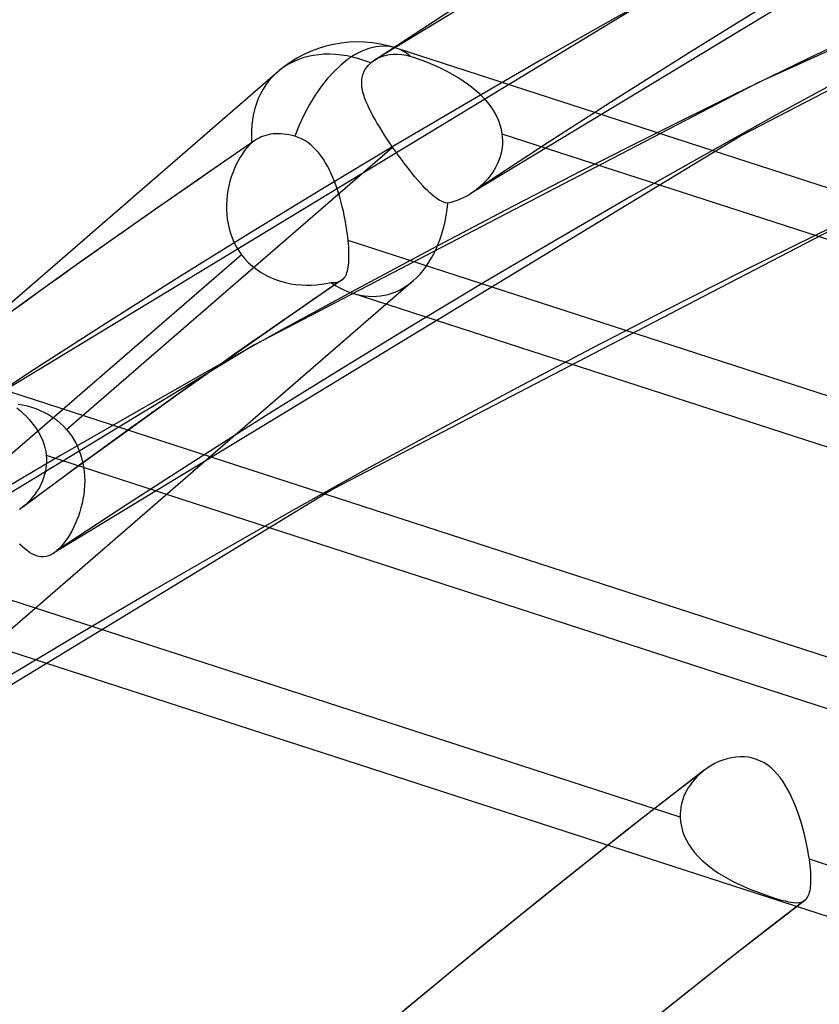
# Model space of a CAD drawing. Header units: millimetres. Extents: x -240 to 234, y -303 to 298.
# Tile 28 of 77: x -123 to -113, y 179 to 191. Entities that reach past the tile are written whole.
import ezdxf

# ---------------------------------------------------------------- set-up
doc = ezdxf.new("R2010")
doc.units = ezdxf.units.MM
doc.layers.add('MAIN-1', color=7, linetype='Continuous')
doc.layers.add('MAIN-2', color=7, linetype='Continuous')

msp = doc.modelspace()

# ---------------------------------------------------------------- linework, layer by layer
at = {"layer": 'MAIN-1'}
for p, q in [((-117.316, 188.889), (-117.317, 188.888)), ((-117.315, 188.89), (-117.316, 188.889)), ((-117.316, 188.889), (-117.316, 188.889)), ((-117.314, 188.89), (-117.315, 188.89)), ((-117.315, 188.89), (-117.315, 188.89)), ((-117.313, 188.891), (-117.314, 188.89))]:
    msp.add_line(p, q, dxfattribs=at)
for centre, major_axis, start_param, end_param in [((-0.5, -0.433), (139.441, -161.013), 0.713724, 3.45689), ((-5.75, -4.98), (-132.567, 153.076), -0.857072, 0)]:
    msp.add_ellipse(centre, major_axis=major_axis, ratio=0.75, start_param=start_param, end_param=end_param, dxfattribs=at)
at = {"layer": 'MAIN-2'}
for p, q in [((-109.988, 195.684), (-118.511, 190.515)), ((-109.011, 193.921), (-117.317, 188.888)), ((-107.365, 193.162), (-113.804, 190.239)), ((-107.922, 192.757), (-114.011, 189.591)), ((-114.988, 191.353), (-123.509, 186.186)), ((-95.906, 183.422), (-118.246, 190.663)), ((-118.584, 190.454), (-118.556, 190.48)), ((-118.556, 190.48), (-118.549, 190.486)), ((-118.549, 190.486), (-118.542, 190.492)), ((-118.542, 190.492), (-118.534, 190.498)), ((-118.534, 190.498), (-118.527, 190.503)), ((-118.527, 190.503), (-118.519, 190.509)), ((-118.519, 190.509), (-118.511, 190.514)), ((-118.511, 190.514), (-118.47, 190.539)), ((-118.47, 190.539), (-118.425, 190.559)), ((-118.425, 190.559), (-118.378, 190.573)), ((-118.378, 190.573), (-118.331, 190.583)), ((-118.331, 190.583), (-118.283, 190.588)), ((-118.283, 190.588), (-118.231, 190.589)), ((-118.231, 190.589), (-118.177, 190.584)), ((-118.177, 190.584), (-118.122, 190.574)), ((-118.122, 190.574), (-118.067, 190.56)), ((-118.067, 190.56), (-118.019, 190.545)), ((-118.019, 190.545), (-117.968, 190.528)), ((-117.968, 190.528), (-117.916, 190.509)), ((-117.916, 190.509), (-117.863, 190.488)), ((-117.863, 190.488), (-117.808, 190.466)), ((-119.701, 190.368), (-132.814, 179.012)), ((-118.654, 190.335), (-118.642, 190.366)), ((-118.642, 190.366), (-118.627, 190.397)), ((-118.627, 190.397), (-118.607, 190.426)), ((-118.607, 190.426), (-118.584, 190.454)), ((-117.808, 190.466), (-117.752, 190.441)), ((-117.752, 190.441), (-117.696, 190.415)), ((-117.696, 190.415), (-117.641, 190.388)), ((-117.641, 190.388), (-117.585, 190.359)), ((-117.585, 190.359), (-117.53, 190.328)), ((-113.804, 190.239), (-119.988, 187.023)), ((-118.667, 190.234), (-118.666, 190.269)), ((-118.665, 190.199), (-118.667, 190.234)), ((-118.666, 190.269), (-118.662, 190.302)), ((-118.662, 190.302), (-118.654, 190.335)), ((-117.53, 190.328), (-117.477, 190.296)), ((-117.477, 190.296), (-117.424, 190.262)), ((-117.424, 190.262), (-117.372, 190.226)), ((-118.66, 190.162), (-118.665, 190.199)), ((-118.652, 190.124), (-118.66, 190.162)), ((-118.641, 190.086), (-118.652, 190.124)), ((-117.372, 190.226), (-117.323, 190.189)), ((-117.323, 190.189), (-117.275, 190.149)), ((-117.275, 190.149), (-117.229, 190.108)), ((-118.628, 190.046), (-118.641, 190.086)), ((-118.612, 190.005), (-118.628, 190.046)), ((-118.594, 189.964), (-118.612, 190.005)), ((-117.229, 190.108), (-117.185, 190.065)), ((-117.185, 190.065), (-117.145, 190.021)), ((-117.145, 190.021), (-117.107, 189.975)), ((-118.574, 189.921), (-118.594, 189.964)), ((-118.552, 189.877), (-118.574, 189.921)), ((-118.529, 189.832), (-118.552, 189.877)), ((-117.107, 189.975), (-117.073, 189.927)), ((-117.073, 189.927), (-117.042, 189.877)), ((-117.042, 189.877), (-117.015, 189.827)), ((-118.503, 189.786), (-118.529, 189.832)), ((-118.476, 189.74), (-118.503, 189.786)), ((-117.015, 189.827), (-116.992, 189.774)), ((-116.992, 189.774), (-116.973, 189.721)), ((-118.447, 189.692), (-118.476, 189.74)), ((-118.418, 189.644), (-118.447, 189.692)), ((-118.387, 189.596), (-118.418, 189.644)), ((-116.973, 189.721), (-116.958, 189.667)), ((-116.958, 189.667), (-116.949, 189.613)), ((-114.011, 189.591), (-122.446, 184.473)), ((-119.976, 189.531), (-120.677, 189.05)), ((-120.004, 189.511), (-120.01, 189.505)), ((-119.997, 189.516), (-120.004, 189.511)), ((-119.991, 189.521), (-119.997, 189.516)), ((-119.984, 189.526), (-119.991, 189.521)), ((-119.977, 189.531), (-119.984, 189.526)), ((-119.952, 189.546), (-119.977, 189.531)), ((-119.926, 189.56), (-119.952, 189.546)), ((-119.899, 189.573), (-119.926, 189.56)), ((-119.871, 189.584), (-119.899, 189.573)), ((-119.842, 189.593), (-119.871, 189.584)), ((-119.813, 189.6), (-119.842, 189.593)), ((-119.784, 189.606), (-119.813, 189.6)), ((-119.754, 189.61), (-119.784, 189.606)), ((-119.724, 189.612), (-119.754, 189.61)), ((-119.691, 189.613), (-119.724, 189.612)), ((-119.658, 189.612), (-119.691, 189.613)), ((-119.624, 189.609), (-119.658, 189.612)), ((-119.589, 189.605), (-119.624, 189.609)), ((-119.555, 189.599), (-119.589, 189.605)), ((-119.521, 189.591), (-119.555, 189.599)), ((-119.487, 189.582), (-119.521, 189.591)), ((-119.445, 189.568), (-119.487, 189.582)), ((-119.404, 189.55), (-119.445, 189.568)), ((-119.365, 189.529), (-119.404, 189.55)), ((-119.327, 189.504), (-119.365, 189.529)), ((-118.355, 189.547), (-118.387, 189.596)), ((-118.322, 189.498), (-118.355, 189.547)), ((-116.949, 189.613), (-116.944, 189.57)), ((-116.949, 189.613), (-107.36, 186.504)), ((-116.944, 189.57), (-116.942, 189.528)), ((-116.942, 189.528), (-116.943, 189.485)), ((-122.284, 185.989), (-118.288, 189.449)), ((-120.103, 189.406), (-120.13, 189.368)), ((-120.075, 189.441), (-120.103, 189.406)), ((-120.046, 189.472), (-120.075, 189.441)), ((-120.016, 189.5), (-120.046, 189.472)), ((-120.01, 189.505), (-120.016, 189.5)), ((-119.291, 189.477), (-119.327, 189.504)), ((-119.257, 189.446), (-119.291, 189.477)), ((-119.225, 189.413), (-119.257, 189.446)), ((-119.194, 189.377), (-119.225, 189.413)), ((-118.288, 189.449), (-118.322, 189.498)), ((-118.254, 189.401), (-118.288, 189.449)), ((-118.22, 189.352), (-118.254, 189.401)), ((-116.954, 189.401), (-116.963, 189.359)), ((-116.947, 189.443), (-116.954, 189.401)), ((-116.943, 189.485), (-116.947, 189.443)), ((-120.182, 189.282), (-120.205, 189.236)), ((-120.157, 189.327), (-120.182, 189.282)), ((-120.13, 189.368), (-120.157, 189.327)), ((-119.165, 189.34), (-119.194, 189.377)), ((-119.137, 189.3), (-119.165, 189.34)), ((-119.111, 189.258), (-119.137, 189.3)), ((-118.185, 189.305), (-118.22, 189.352)), ((-118.151, 189.258), (-118.185, 189.305)), ((-116.99, 189.278), (-117.006, 189.239)), ((-116.975, 189.318), (-116.99, 189.278)), ((-116.963, 189.359), (-116.975, 189.318)), ((-120.227, 189.187), (-120.247, 189.136)), ((-120.205, 189.236), (-120.227, 189.187)), ((-119.087, 189.215), (-119.111, 189.258)), ((-119.063, 189.17), (-119.087, 189.215)), ((-119.041, 189.123), (-119.063, 189.17)), ((-118.116, 189.213), (-118.151, 189.258)), ((-118.082, 189.169), (-118.116, 189.213)), ((-118.048, 189.126), (-118.082, 189.169)), ((-117.047, 189.164), (-117.071, 189.127)), ((-117.026, 189.201), (-117.047, 189.164)), ((-117.006, 189.239), (-117.026, 189.201)), ((-120.677, 189.05), (-121.375, 188.564)), ((-120.282, 189.03), (-120.295, 188.975)), ((-120.266, 189.084), (-120.282, 189.03)), ((-120.247, 189.136), (-120.266, 189.084)), ((-119.021, 189.075), (-119.041, 189.123)), ((-119.001, 189.026), (-119.021, 189.075)), ((-118.015, 189.086), (-118.048, 189.126)), ((-117.982, 189.047), (-118.015, 189.086)), ((-117.95, 189.01), (-117.982, 189.047)), ((-117.123, 189.059), (-117.153, 189.026)), ((-117.096, 189.092), (-117.123, 189.059)), ((-117.071, 189.127), (-117.096, 189.092)), ((-120.307, 188.918), (-120.316, 188.861)), ((-120.295, 188.975), (-120.307, 188.918)), ((-118.982, 188.976), (-119.001, 189.026)), ((-118.965, 188.925), (-118.982, 188.976)), ((-118.948, 188.873), (-118.965, 188.925)), ((-117.919, 188.975), (-117.95, 189.01)), ((-117.888, 188.943), (-117.919, 188.975)), ((-117.858, 188.912), (-117.888, 188.943)), ((-117.829, 188.885), (-117.858, 188.912)), ((-117.281, 188.914), (-117.291, 188.906)), ((-117.27, 188.921), (-117.281, 188.914)), ((-117.259, 188.93), (-117.27, 188.921)), ((-117.249, 188.938), (-117.259, 188.93)), ((-117.215, 188.966), (-117.249, 188.938)), ((-117.183, 188.995), (-117.215, 188.966)), ((-117.153, 189.026), (-117.183, 188.995)), ((-120.322, 188.803), (-120.325, 188.744)), ((-120.316, 188.861), (-120.322, 188.803)), ((-118.933, 188.821), (-118.948, 188.873)), ((-118.918, 188.769), (-118.933, 188.821)), ((-117.8, 188.86), (-117.829, 188.885)), ((-117.772, 188.837), (-117.8, 188.86)), ((-117.745, 188.818), (-117.772, 188.837)), ((-117.718, 188.801), (-117.745, 188.818)), ((-117.691, 188.786), (-117.718, 188.801)), ((-117.665, 188.775), (-117.691, 188.786)), ((-117.498, 188.795), (-117.536, 188.782)), ((-117.46, 188.811), (-117.498, 188.795)), ((-117.423, 188.828), (-117.46, 188.811)), ((-117.387, 188.846), (-117.423, 188.828)), ((-117.352, 188.866), (-117.387, 188.846)), ((-117.317, 188.888), (-117.352, 188.866)), ((-117.302, 188.898), (-117.313, 188.891)), ((-117.291, 188.906), (-117.302, 188.898)), ((-120.325, 188.744), (-120.325, 188.685)), ((-120.325, 188.685), (-120.322, 188.626)), ((-118.905, 188.716), (-118.918, 188.769)), ((-118.892, 188.663), (-118.905, 188.716)), ((-117.639, 188.766), (-117.665, 188.775)), ((-117.613, 188.761), (-117.639, 188.766)), ((-117.574, 188.77), (-117.613, 188.761)), ((-117.536, 188.782), (-117.574, 188.77)), ((-121.375, 188.564), (-122.072, 188.072)), ((-120.322, 188.626), (-120.316, 188.567)), ((-120.316, 188.567), (-120.306, 188.509)), ((-118.881, 188.61), (-118.892, 188.663)), ((-118.87, 188.557), (-118.881, 188.61)), ((-118.86, 188.505), (-118.87, 188.557)), ((-120.306, 188.509), (-120.293, 188.451)), ((-120.293, 188.451), (-120.277, 188.394)), ((-112.922, 188.427), (-119.011, 185.261)), ((-118.852, 188.454), (-118.86, 188.505)), ((-118.845, 188.404), (-118.852, 188.454)), ((-120.277, 188.394), (-120.257, 188.338)), ((-120.257, 188.338), (-120.233, 188.284)), ((-118.838, 188.355), (-118.845, 188.404)), ((-118.833, 188.307), (-118.838, 188.355)), ((-118.829, 188.268), (-118.833, 188.307)), ((-109.248, 185.2), (-118.833, 188.307)), ((-120.233, 188.284), (-120.206, 188.231)), ((-120.206, 188.231), (-120.175, 188.18)), ((-118.826, 188.229), (-118.829, 188.268)), ((-118.824, 188.193), (-118.826, 188.229)), ((-118.823, 188.157), (-118.824, 188.193)), ((-120.141, 188.131), (-124.133, 184.674)), ((-122.072, 188.072), (-122.766, 187.575)), ((-120.175, 188.18), (-120.141, 188.131)), ((-120.141, 188.131), (-120.099, 188.081)), ((-120.099, 188.081), (-120.054, 188.033)), ((-118.824, 188.061), (-118.823, 188.092)), ((-118.823, 188.124), (-118.823, 188.157)), ((-118.823, 188.092), (-118.823, 188.124)), ((-120.054, 188.033), (-120.006, 187.989)), ((-120.006, 187.989), (-119.954, 187.949)), ((-119.954, 187.949), (-119.9, 187.912)), ((-118.842, 187.933), (-118.837, 187.955)), ((-118.837, 187.955), (-118.832, 187.979)), ((-118.832, 187.979), (-118.829, 188.005)), ((-118.829, 188.005), (-118.826, 188.032)), ((-118.826, 188.032), (-118.824, 188.061)), ((-119.9, 187.912), (-119.843, 187.88)), ((-119.843, 187.88), (-119.785, 187.851)), ((-119.785, 187.851), (-119.724, 187.827)), ((-119.724, 187.827), (-119.663, 187.806)), ((-118.909, 187.82), (-118.905, 187.823)), ((-118.905, 187.823), (-118.902, 187.826)), ((-118.902, 187.826), (-118.899, 187.829)), ((-118.899, 187.829), (-118.895, 187.832)), ((-118.895, 187.832), (-118.892, 187.835)), ((-118.892, 187.835), (-118.881, 187.847)), ((-118.881, 187.847), (-118.872, 187.861)), ((-118.872, 187.861), (-118.863, 187.877)), ((-118.863, 187.877), (-118.855, 187.894)), ((-118.855, 187.894), (-118.848, 187.913)), ((-118.848, 187.913), (-118.842, 187.933)), ((-118.036, 187.812), (-131.967, 175.747)), ((-119.663, 187.806), (-119.6, 187.789)), ((-119.6, 187.789), (-119.537, 187.776)), ((-118.913, 187.817), (-119.568, 187.367)), ((-119.537, 187.776), (-119.474, 187.767)), ((-119.474, 187.767), (-119.411, 187.761)), ((-119.411, 187.761), (-119.348, 187.758)), ((-119.348, 187.758), (-119.285, 187.759)), ((-119.285, 187.759), (-119.223, 187.762)), ((-119.223, 187.762), (-119.162, 187.769)), ((-119.162, 187.769), (-119.103, 187.779)), ((-119.103, 187.779), (-119.046, 187.792)), ((-119.046, 187.792), (-119.025, 187.791)), ((-119.025, 187.791), (-119.006, 187.79)), ((-119.006, 187.79), (-118.988, 187.792)), ((-118.988, 187.792), (-118.971, 187.794)), ((-118.971, 187.794), (-118.955, 187.798)), ((-118.955, 187.798), (-118.94, 187.803)), ((-118.94, 187.803), (-118.926, 187.809)), ((-118.926, 187.809), (-118.913, 187.817)), ((-118.913, 187.817), (-118.909, 187.82)), ((-97.229, 180.674), (-118.783, 187.66)), ((-122.766, 187.575), (-123.453, 187.076)), ((-119.568, 187.367), (-120.219, 186.914)), ((-119.988, 187.023), (-128.509, 181.856)), ((-120.219, 186.914), (-120.905, 186.429)), ((-101.459, 179.473), (-123.798, 186.714)), ((-120.905, 186.429), (-121.585, 185.942)), ((-122.896, 186.255), (-122.855, 186.221)), ((-122.879, 186.299), (-122.824, 186.29)), ((-122.824, 186.29), (-122.769, 186.278)), ((-122.769, 186.278), (-122.714, 186.263)), ((-122.714, 186.263), (-122.661, 186.245)), ((-122.855, 186.221), (-122.816, 186.186)), ((-122.816, 186.186), (-122.778, 186.149)), ((-122.778, 186.149), (-122.742, 186.111)), ((-122.661, 186.245), (-122.608, 186.224)), ((-122.608, 186.224), (-122.556, 186.199)), ((-122.556, 186.199), (-122.506, 186.172)), ((-122.506, 186.172), (-122.457, 186.141)), ((-122.457, 186.141), (-122.41, 186.108)), ((-122.742, 186.111), (-122.709, 186.072)), ((-122.709, 186.072), (-122.678, 186.032)), ((-122.678, 186.032), (-122.649, 185.99)), ((-122.41, 186.108), (-122.366, 186.071)), ((-122.366, 186.071), (-122.324, 186.031)), ((-122.324, 186.031), (-122.284, 185.989)), ((-122.649, 185.99), (-122.624, 185.947)), ((-122.624, 185.947), (-122.601, 185.904)), ((-122.601, 185.904), (-122.581, 185.859)), ((-122.284, 185.989), (-122.248, 185.945)), ((-122.248, 185.945), (-122.216, 185.899)), ((-121.585, 185.942), (-122.224, 185.478)), ((-122.216, 185.899), (-122.186, 185.85)), ((-122.581, 185.859), (-122.564, 185.813)), ((-122.564, 185.813), (-122.551, 185.767)), ((-122.186, 185.85), (-122.16, 185.8)), ((-122.16, 185.8), (-122.137, 185.749)), ((-122.551, 185.767), (-122.541, 185.72)), ((-122.541, 185.72), (-122.535, 185.674)), ((-122.535, 185.674), (-122.532, 185.634)), ((-122.535, 185.674), (-112.95, 182.567)), ((-122.137, 185.749), (-122.117, 185.696)), ((-122.117, 185.696), (-122.1, 185.641)), ((-122.534, 185.554), (-122.538, 185.515)), ((-122.532, 185.594), (-122.534, 185.554)), ((-122.532, 185.634), (-122.532, 185.594)), ((-122.1, 185.641), (-122.086, 185.585)), ((-122.086, 185.585), (-122.076, 185.529)), ((-122.076, 185.529), (-122.069, 185.473)), ((-122.224, 185.478), (-122.86, 185.01)), ((-122.555, 185.437), (-122.566, 185.399)), ((-122.545, 185.476), (-122.555, 185.437)), ((-122.538, 185.515), (-122.545, 185.476)), ((-122.069, 185.473), (-122.064, 185.416)), ((-122.064, 185.416), (-122.063, 185.359)), ((-122.614, 185.289), (-122.634, 185.254)), ((-122.596, 185.325), (-122.614, 185.289)), ((-122.58, 185.362), (-122.596, 185.325)), ((-122.566, 185.399), (-122.58, 185.362)), ((-122.064, 185.302), (-122.069, 185.246)), ((-122.063, 185.359), (-122.064, 185.302)), ((-119.011, 185.261), (-127.446, 180.143)), ((-122.68, 185.187), (-122.705, 185.155)), ((-122.656, 185.22), (-122.68, 185.187)), ((-122.634, 185.254), (-122.656, 185.22)), ((-122.075, 185.19), (-122.084, 185.136)), ((-122.069, 185.246), (-122.075, 185.19)), ((-122.79, 185.067), (-122.821, 185.04)), ((-122.761, 185.095), (-122.79, 185.067)), ((-122.732, 185.124), (-122.761, 185.095)), ((-122.705, 185.155), (-122.732, 185.124)), ((-122.095, 185.082), (-122.109, 185.03)), ((-122.084, 185.136), (-122.095, 185.082)), ((-122.855, 185.013), (-122.862, 185.008)), ((-122.848, 185.018), (-122.855, 185.013)), ((-122.842, 185.024), (-122.848, 185.018)), ((-122.835, 185.029), (-122.842, 185.024)), ((-122.828, 185.034), (-122.835, 185.029)), ((-122.821, 185.04), (-122.828, 185.034)), ((-122.14, 184.929), (-122.158, 184.881)), ((-122.124, 184.979), (-122.14, 184.929)), ((-122.109, 185.03), (-122.124, 184.979)), ((-122.178, 184.834), (-122.2, 184.788)), ((-122.158, 184.881), (-122.178, 184.834)), ((-122.246, 184.702), (-122.271, 184.663)), ((-122.222, 184.744), (-122.246, 184.702)), ((-122.2, 184.788), (-122.222, 184.744)), ((-122.829, 184.555), (-122.86, 184.584)), ((-122.323, 184.591), (-122.349, 184.559)), ((-122.296, 184.625), (-122.323, 184.591)), ((-122.271, 184.663), (-122.296, 184.625)), ((-122.798, 184.528), (-122.829, 184.555)), ((-122.768, 184.505), (-122.798, 184.528)), ((-122.739, 184.484), (-122.768, 184.505)), ((-122.71, 184.466), (-122.739, 184.484)), ((-122.681, 184.452), (-122.71, 184.466)), ((-122.652, 184.44), (-122.681, 184.452)), ((-122.478, 184.454), (-122.508, 184.441)), ((-122.447, 184.472), (-122.478, 184.454)), ((-122.44, 184.477), (-122.447, 184.472)), ((-122.433, 184.482), (-122.44, 184.477)), ((-122.425, 184.488), (-122.433, 184.482)), ((-122.418, 184.494), (-122.425, 184.488)), ((-122.41, 184.5), (-122.418, 184.494)), ((-122.403, 184.506), (-122.41, 184.5)), ((-122.376, 184.531), (-122.403, 184.506)), ((-122.349, 184.559), (-122.376, 184.531)), ((-114.763, 181.238), (-124.352, 184.346)), ((-122.624, 184.433), (-122.652, 184.44)), ((-122.595, 184.429), (-122.624, 184.433)), ((-122.566, 184.429), (-122.595, 184.429)), ((-122.537, 184.433), (-122.566, 184.429)), ((-122.508, 184.441), (-122.537, 184.433)), ((-102.782, 176.724), (-124.335, 183.71)), ((-114.29, 181.92), (-114.34, 181.896)), ((-114.24, 181.94), (-114.29, 181.92)), ((-114.188, 181.956), (-114.24, 181.94)), ((-114.135, 181.968), (-114.188, 181.956)), ((-114.083, 181.976), (-114.135, 181.968)), ((-114.03, 181.98), (-114.083, 181.976)), ((-113.978, 181.979), (-114.03, 181.98)), ((-113.926, 181.974), (-113.978, 181.979)), ((-113.875, 181.963), (-113.926, 181.974)), ((-113.826, 181.948), (-113.875, 181.963)), ((-113.779, 181.928), (-113.826, 181.948)), ((-113.734, 181.904), (-113.779, 181.928)), ((-114.468, 181.815), (-115.396, 181.095)), ((-114.496, 181.792), (-114.529, 181.764)), ((-114.493, 181.795), (-114.496, 181.792)), ((-114.49, 181.797), (-114.493, 181.795)), ((-114.487, 181.8), (-114.49, 181.797)), ((-114.484, 181.802), (-114.487, 181.8)), ((-114.481, 181.805), (-114.484, 181.802)), ((-114.478, 181.807), (-114.481, 181.805)), ((-114.434, 181.84), (-114.478, 181.807)), ((-114.388, 181.87), (-114.434, 181.84)), ((-114.34, 181.896), (-114.388, 181.87)), ((-113.691, 181.876), (-113.734, 181.904)), ((-113.649, 181.843), (-113.691, 181.876)), ((-113.61, 181.807), (-113.649, 181.843)), ((-113.574, 181.768), (-113.61, 181.807)), ((-114.589, 181.702), (-114.616, 181.669)), ((-114.56, 181.733), (-114.589, 181.702)), ((-114.529, 181.764), (-114.56, 181.733)), ((-113.539, 181.725), (-113.574, 181.768)), ((-113.506, 181.68), (-113.539, 181.725)), ((-113.476, 181.633), (-113.506, 181.68)), ((-114.686, 181.562), (-114.705, 181.524)), ((-114.665, 181.599), (-114.686, 181.562)), ((-114.641, 181.634), (-114.665, 181.599)), ((-114.616, 181.669), (-114.641, 181.634)), ((-113.447, 181.583), (-113.476, 181.633)), ((-113.419, 181.532), (-113.447, 181.583)), ((-114.735, 181.445), (-114.746, 181.404)), ((-114.721, 181.485), (-114.735, 181.445)), ((-114.705, 181.524), (-114.721, 181.485)), ((-113.394, 181.478), (-113.419, 181.532)), ((-113.369, 181.423), (-113.394, 181.478)), ((-114.76, 181.322), (-114.763, 181.28)), ((-114.755, 181.364), (-114.76, 181.322)), ((-114.746, 181.404), (-114.755, 181.364)), ((-113.346, 181.367), (-113.369, 181.423)), ((-113.325, 181.309), (-113.346, 181.367)), ((-113.304, 181.251), (-113.325, 181.309)), ((-114.763, 181.28), (-114.763, 181.238)), ((-114.763, 181.238), (-114.759, 181.181)), ((-113.285, 181.191), (-113.304, 181.251)), ((-113.268, 181.132), (-113.285, 181.191)), ((-115.396, 181.095), (-116.316, 180.366)), ((-114.759, 181.181), (-114.749, 181.124)), ((-114.749, 181.124), (-114.734, 181.068)), ((-114.734, 181.068), (-114.713, 181.013)), ((-113.251, 181.072), (-113.268, 181.132)), ((-113.236, 181.012), (-113.251, 181.072)), ((-114.713, 181.013), (-114.688, 180.959)), ((-114.688, 180.959), (-114.658, 180.906)), ((-113.222, 180.953), (-113.236, 181.012)), ((-113.21, 180.894), (-113.222, 180.953)), ((-114.658, 180.906), (-114.624, 180.856)), ((-114.624, 180.856), (-114.586, 180.806)), ((-113.199, 180.836), (-113.21, 180.894)), ((-113.189, 180.78), (-113.199, 180.836)), ((-114.586, 180.806), (-114.544, 180.759)), ((-114.544, 180.759), (-114.499, 180.714)), ((-114.499, 180.714), (-114.45, 180.671)), ((-113.18, 180.725), (-113.189, 180.78)), ((-113.175, 180.685), (-113.18, 180.725)), ((-103.591, 177.617), (-113.18, 180.725)), ((-114.45, 180.671), (-114.4, 180.63)), ((-114.4, 180.63), (-114.347, 180.591)), ((-114.347, 180.591), (-114.292, 180.555)), ((-113.171, 180.646), (-113.175, 180.685)), ((-113.167, 180.609), (-113.171, 180.646)), ((-113.164, 180.572), (-113.167, 180.609)), ((-114.292, 180.555), (-114.237, 180.52)), ((-114.237, 180.52), (-114.18, 180.488)), ((-114.18, 180.488), (-114.123, 180.457)), ((-113.162, 180.538), (-113.164, 180.572)), ((-113.161, 180.505), (-113.162, 180.538)), ((-113.161, 180.473), (-113.161, 180.505)), ((-113.161, 180.444), (-113.161, 180.473)), ((-116.316, 180.366), (-117.229, 179.629)), ((-114.123, 180.457), (-114.065, 180.429)), ((-114.065, 180.429), (-114.006, 180.401)), ((-114.006, 180.401), (-113.947, 180.375)), ((-113.947, 180.375), (-113.888, 180.351)), ((-113.888, 180.351), (-113.83, 180.328)), ((-113.177, 180.321), (-113.172, 180.342)), ((-113.172, 180.342), (-113.168, 180.365)), ((-113.168, 180.365), (-113.165, 180.39)), ((-113.165, 180.39), (-113.163, 180.416)), ((-113.163, 180.416), (-113.161, 180.444)), ((-113.83, 180.328), (-113.773, 180.307)), ((-113.773, 180.307), (-113.717, 180.287)), ((-113.717, 180.287), (-113.664, 180.268)), ((-113.664, 180.268), (-113.614, 180.252)), ((-113.614, 180.252), (-113.565, 180.237)), ((-113.565, 180.237), (-113.52, 180.224)), ((-113.52, 180.224), (-113.478, 180.213)), ((-113.25, 180.211), (-113.232, 180.223)), ((-113.232, 180.223), (-113.231, 180.224)), ((-113.231, 180.224), (-113.23, 180.225)), ((-113.23, 180.225), (-113.229, 180.226)), ((-113.229, 180.226), (-113.228, 180.227)), ((-113.228, 180.227), (-113.227, 180.228)), ((-113.227, 180.228), (-113.226, 180.229)), ((-113.226, 180.229), (-113.215, 180.24)), ((-113.215, 180.24), (-113.206, 180.253)), ((-113.206, 180.253), (-113.197, 180.268)), ((-113.197, 180.268), (-113.19, 180.284)), ((-113.19, 180.284), (-113.183, 180.301)), ((-113.183, 180.301), (-113.177, 180.321)), ((-113.236, 180.22), (-114.149, 179.512)), ((-113.478, 180.213), (-113.439, 180.204)), ((-113.439, 180.204), (-113.404, 180.198)), ((-113.404, 180.198), (-113.371, 180.193)), ((-113.371, 180.193), (-113.342, 180.192)), ((-113.342, 180.192), (-113.315, 180.193)), ((-113.315, 180.193), (-113.291, 180.196)), ((-113.291, 180.196), (-113.269, 180.202)), ((-113.269, 180.202), (-113.25, 180.211)), ((-117.229, 179.629), (-118.135, 178.882)), ((-114.149, 179.512), (-115.054, 178.795))]:
    msp.add_line(p, q, dxfattribs=at)
msp.add_arc((-118.712, 189.226), 1.511, 72.0417, 130.8965, dxfattribs=at)
for centre, major_axis, ratio, start_param, end_param in [((14.244, 12.336), (-145.764, 168.313), 0.75, -1.616769, -0.097375), ((14.244, 12.336), (144.444, -166.79), 0.75, 1.525583, 3.043459), ((9.244, 8.006), (-145.764, 168.313), 0.75, -1.616769, -0.097375), ((9.244, 8.006), (144.444, -166.79), 0.75, 1.524472, 3.04457), ((4.244, 3.676), (-145.764, 168.313), 0.75, -1.616769, -0.097375), ((4.244, 3.676), (144.444, -166.79), 0.75, 1.524472, 3.04457), ((0, 0), (-138.787, 160.257), 0.75, -2.427868, 0.713724), ((-118.712, 189.226), (-0.466, -1.438), 0.561964, 3.141593, 4.646365), ((-118.712, 189.226), (0.989, -1.142), 0.75, 2.165332, 3.933603), ((-118.712, 189.226), (-0.466, -1.438), 0.561964, 3.138273, 3.141593), ((-118.712, 189.226), (-0.466, -1.438), 0.561964, 2.90199, 3.138273), ((14.244, 12.336), (-145.764, 168.313), 0.75, -0.086876, -0.056471), ((-118.712, 189.226), (0.323, -1.592), 0.666449, 0.359974, 1.142759), ((-5.25, -4.547), (-131.913, 152.32), 0.75, -0.857072, 0.197134), ((14.244, 12.336), (144.444, -166.79), 0.75, 3.055377, 3.084461), ((-118.712, 189.226), (0.323, -1.592), 0.666449, -0.601543, -0.361463), ((-118.712, 189.226), (0.323, -1.592), 0.666449, -0.361463, 0.359974), ((19.244, 16.666), (-139.168, 160.697), 0.75, -0.04393, 0.713724), ((19.244, 16.666), (137.849, -159.174), 0.75, 3.097638, 3.512711)]:
    msp.add_ellipse(centre, major_axis=major_axis, ratio=ratio, start_param=start_param, end_param=end_param, dxfattribs=at)

doc.saveas('drawing.dxf')
